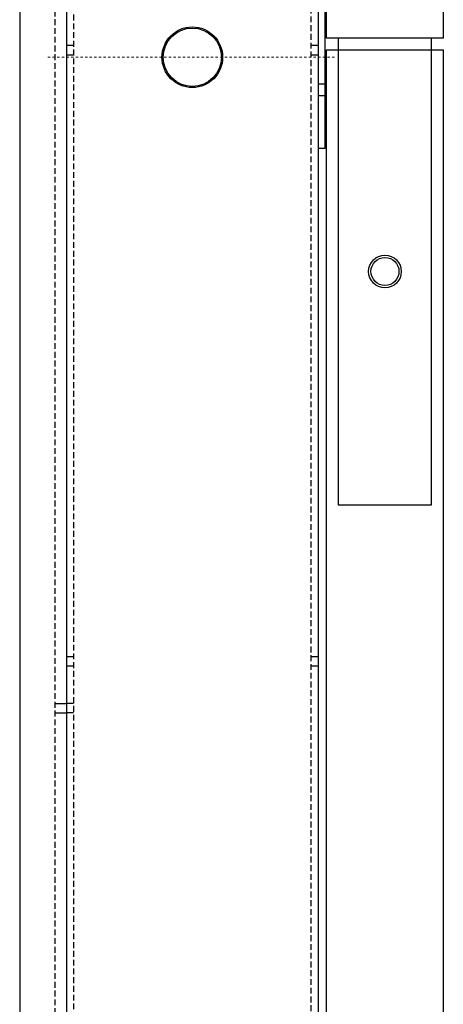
# Model space of a CAD drawing. Header units: centimetres. Extents: x 657501712 to 657529232, y 555122765 to 555182979.
# Tile 43 of 77: x 657505232 to 657505250, y 555124257 to 555124299. Entities that reach past the tile are written whole.
import ezdxf

# ---------------------------------------------------------------- set-up
doc = ezdxf.new("R2010")
doc.units = ezdxf.units.CM
doc.header["$LTSCALE"] = 0.1
for name, pattern in [('ZKZOK_PW_06_00_300$0$CENTER', [2, 1.25, -0.25, 0.25, -0.25]), ('ZKZOK_PW_06_00_300$0$CHAIN', [0.3543, 0.2362, -0.0295, 0.0591, -0.0295]), ('ZKZOK_PW_06_00_300$0$HIDDEN', [0.375, 0.25, -0.125])]:
    doc.linetypes.add(name, pattern=pattern)
for name, color, linetype in [('xrefs', 7, 'Continuous'), ('ZKZOK_PW_06_00_300$0$A_GB_300L', 1, 'Continuous'), ('ZKZOK_PW_06_00_300$0$HIDDEN', 6, 'ZKZOK_PW_06_00_300$0$HIDDEN'), ('ZKZOK_PW_06_00_300$0$S_GB_301L', 1, 'Continuous'), ('ZKZOK_PW_06_00_300$0$S_GB_302L', 2, 'Continuous')]:
    doc.layers.add(name, color=color, linetype=linetype)
doc.layers.add('ZKZOK_PW_06_00_300$0$CENTERLINE', color=9, linetype='ZKZOK_PW_06_00_300$0$CENTER', lineweight=13)

# ---------------------------------------------------------------- blocks, each defined once
blk = doc.blocks.new('ZKZOK_PW_06_00_300$0$A$C4D9555CE')
at = {"layer": 'ZKZOK_PW_06_00_300$0$CENTERLINE', "color": 8, "linetype": 'ZKZOK_PW_06_00_300$0$CHAIN', "ltscale": 7.000507}
blk.add_line((-204.58, -309.38), (-80.58, -309.38), dxfattribs=at)
blk.add_line((-204.58, -309.38), (-80.58, -309.38), dxfattribs=at)
at = {"layer": 'ZKZOK_PW_06_00_300$0$HIDDEN', "color": 8, "ltscale": 0.285604}
for p, q in [((-193.58, -586.27), (-196.58, -586.27)), ((-193.58, -586.27), (-196.58, -586.27)), ((-193.58, -590.37), (-196.58, -590.37)), ((-193.58, -590.37), (-196.58, -590.37))]:
    blk.add_line(p, q, dxfattribs=at)
at = {"layer": 'ZKZOK_PW_06_00_300$0$S_GB_301L', "color": 8, "linetype": 'ZKZOK_PW_06_00_300$0$HIDDEN', "ltscale": 100}
for p, q in [((-193.58, -107.38), (-193.58, -5139.41)), ((-193.58, -107.38), (-193.58, -5139.41)), ((-91.58, -5139.41), (-91.58, -107.38)), ((-91.58, -5139.41), (-91.58, -107.38)), ((-201.58, -124.38), (-201.58, -5165.41)), ((-201.58, -124.38), (-201.58, -5165.41)), ((-193.58, -304.33), (-196.58, -304.33)), ((-193.58, -304.33), (-196.58, -304.33)), ((-88.58, -304.33), (-91.58, -304.33)), ((-88.58, -304.33), (-91.58, -304.33)), ((-193.58, -308.43), (-196.58, -308.43)), ((-193.58, -308.43), (-196.58, -308.43)), ((-88.58, -308.43), (-91.58, -308.43)), ((-88.58, -308.43), (-91.58, -308.43)), ((-85.58, -320.88), (-88.58, -320.88)), ((-85.58, -320.88), (-88.58, -320.88)), ((-85.58, -325.88), (-88.58, -325.88)), ((-85.58, -325.88), (-88.58, -325.88)), ((-193.58, -566.27), (-196.58, -566.27)), ((-193.58, -566.27), (-196.58, -566.27)), ((-88.58, -566.27), (-91.58, -566.27)), ((-88.58, -566.27), (-91.58, -566.27)), ((-193.58, -570.37), (-196.58, -570.37)), ((-193.58, -570.37), (-196.58, -570.37)), ((-88.58, -570.37), (-91.58, -570.37)), ((-88.58, -570.37), (-91.58, -570.37)), ((-201.58, -586.27), (-196.58, -586.27)), ((-201.58, -586.27), (-196.58, -586.27)), ((-201.58, -590.37), (-196.58, -590.37)), ((-201.58, -590.37), (-196.58, -590.37))]:
    blk.add_line(p, q, dxfattribs=at)
at = {"layer": 'ZKZOK_PW_06_00_300$0$S_GB_302L', "color": 8}
for p, q in [((-216.58, -101.38), (-216.58, -5165.41)), ((-216.58, -101.38), (-216.58, -5165.41)), ((-196.58, -101.38), (-196.58, -5148.36)), ((-196.58, -101.38), (-196.58, -5148.36)), ((-88.58, -248.39), (-88.58, -348.38)), ((-88.58, -248.39), (-88.58, -348.38)), ((-85.58, -348.38), (-85.58, -248.39)), ((-85.58, -348.38), (-85.58, -248.39)), ((-85, -301.19), (-85, -251.19)), ((-85, -301.19), (-85, -251.19)), ((-35, -251.19), (-35, -301.19)), ((-35, -251.19), (-35, -301.19)), ((-35, -301.19), (-85, -301.19)), ((-35, -301.19), (-85, -301.19)), ((-40, -301.19), (-80, -301.19)), ((-80, -301.19), (-80, -501.19)), ((-40, -301.19), (-80, -301.19)), ((-80, -301.19), (-80, -501.19)), ((-40, -501.19), (-40, -301.19)), ((-40, -501.19), (-40, -301.19)), ((-85, -306.19), (-35, -306.19)), ((-85, -3674.63), (-85, -306.19)), ((-85, -306.19), (-35, -306.19)), ((-85, -3674.63), (-85, -306.19)), ((-35, -306.19), (-35, -3674.63)), ((-35, -306.19), (-35, -3674.63)), ((-88.58, -348.38), (-85.58, -348.38)), ((-88.58, -348.38), (-88.58, -4871.82)), ((-88.58, -348.38), (-85.58, -348.38)), ((-88.58, -348.38), (-88.58, -4871.82)), ((-80, -501.19), (-40, -501.19)), ((-80, -501.19), (-40, -501.19))]:
    blk.add_line(p, q, dxfattribs=at)
for centre, radius in [((-142.58, -309.38), 13), ((-142.58, -309.38), 13), ((-142.58, -309.38), 12.5), ((-142.58, -309.38), 12.5), ((-60, -401.19), 7), ((-60, -401.19), 7), ((-60, -401.19), 6), ((-60, -401.19), 6)]:
    blk.add_circle(centre, radius, dxfattribs=at)
blk = doc.blocks.new('wer')
at = {"layer": 'ZKZOK_PW_06_00_300$0$A_GB_300L', "color": 251}
blk.add_blockref('ZKZOK_PW_06_00_300$0$A$C4D9555CE', (-24790.03, 5320.2), dxfattribs=at)

msp = doc.modelspace()

# ---------------------------------------------------------------- block references
at = {"layer": 'xrefs', "xscale": 0.1, "yscale": 0.1, "zscale": 0.1}
msp.add_blockref('wer', (657507732.194, 555123796.721), dxfattribs=at)

doc.saveas('drawing.dxf')
